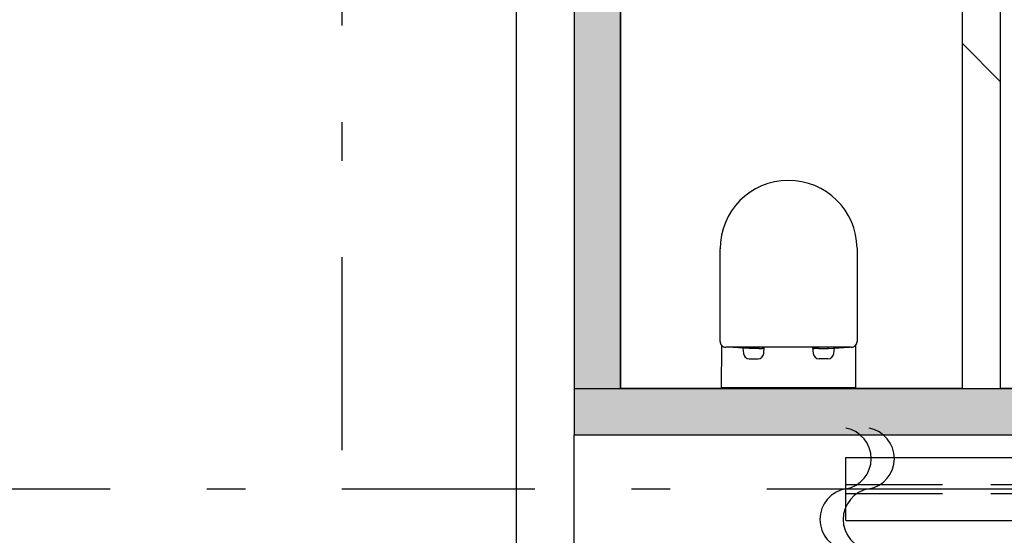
# Model space of a CAD drawing. Extents: x 2 to 87, y -108 to 11.
# Tile 146 of 210: x 13.29 to 15.84, y -24.53 to -23.19. Entities that reach past the tile are written whole.
import ezdxf

# ---------------------------------------------------------------- set-up
doc = ezdxf.new("R2010")
doc.units = 0
doc.header["$MEASUREMENT"] = 0
doc.linetypes.add('DASHDOT', pattern=[1, 0.5, -0.25, 0, -0.25])
doc.linetypes.add('HIDDEN', pattern=[0.375, 0.25, -0.125])
for name, color, linetype in [('10', 7, 'CONTINUOUS'), ('13', 7, 'CONTINUOUS'), ('15', 7, 'CONTINUOUS'), ('18', 7, 'CONTINUOUS'), ('2', 7, 'CONTINUOUS'), ('21', 7, 'CONTINUOUS'), ('31', 7, 'CONTINUOUS'), ('5', 7, 'CONTINUOUS')]:
    doc.layers.add(name, color=color, linetype=linetype)

msp = doc.modelspace()

# ---------------------------------------------------------------- linework, layer by layer
at = {"layer": '10', "color": 62, "linetype": 'Continuous'}
for p, q in [((14.5789, -21.9945), (14.5789, -26.9809)), ((14.7289, -24.5476), (14.7289, -24.2676))]:
    msp.add_line(p, q, dxfattribs=at)
at = {"layer": '13', "color": 62, "linetype": 'Continuous'}
for p, q in [((14.7289, -21.8676), (14.7289, -24.2676)), ((14.8489, -24.1476), (14.8489, -22.9076)), ((15.7334, -22.9076), (15.7334, -24.1476)), ((15.8334, -24.1476), (15.8334, -22.9076)), ((15.7334, -24.1476), (14.8489, -24.1476)), ((16.7334, -24.1476), (15.8334, -24.1476)), ((14.7289, -24.2676), (22.9489, -24.2676))]:
    msp.add_line(p, q, dxfattribs=at)
at = {"layer": '15', "color": 62, "linetype": 'Continuous'}
for p, q in [((15.1067, -24.0255), (15.1067, -23.7862)), ((15.4617, -23.784), (15.4617, -24.0255)), ((15.1108, -24.1456), (15.1111, -24.0361)), ((15.4467, -24.0405), (15.1217, -24.0405)), ((15.1813, -24.0435), (15.1267, -24.0403)), ((15.1662, -24.0426), (15.1674, -24.0568)), ((15.1813, -24.0435), (15.1813, -24.0405)), ((15.2063, -24.0405), (15.2063, -24.0435)), ((15.2074, -24.0405), (15.2074, -24.0435)), ((15.2168, -24.0435), (15.2168, -24.0405)), ((15.2176, -24.0435), (15.2176, -24.0405)), ((15.22, -24.0568), (15.2214, -24.0405)), ((15.2212, -24.0405), (15.2212, -24.0415)), ((15.3484, -24.0568), (15.347, -24.0405)), ((15.3472, -24.0405), (15.3472, -24.0415)), ((15.3508, -24.0435), (15.3508, -24.0405)), ((15.3516, -24.0435), (15.3516, -24.0405)), ((15.361, -24.0405), (15.361, -24.0435)), ((15.3621, -24.0405), (15.3621, -24.0435)), ((15.3871, -24.0435), (15.4417, -24.0403)), ((15.3871, -24.0405), (15.3871, -24.0435)), ((15.4022, -24.0426), (15.401, -24.0568)), ((15.4576, -24.0358), (15.4576, -24.1456)), ((15.2063, -24.0435), (15.1813, -24.0435)), ((15.2074, -24.0435), (15.2168, -24.0435)), ((15.2192, -24.0435), (15.2176, -24.0435)), ((15.3492, -24.0435), (15.3508, -24.0435)), ((15.361, -24.0435), (15.3516, -24.0435)), ((15.3621, -24.0435), (15.3871, -24.0435)), ((15.1823, -24.0705), (15.2051, -24.0705)), ((15.3861, -24.0705), (15.3633, -24.0705)), ((15.4576, -24.1456), (15.1108, -24.1456))]:
    msp.add_line(p, q, dxfattribs=at)
for centre, radius, start, end in [((15.2842, -23.7861), 0.1775, 0.6523, 180.0336), ((15.1217, -24.0255), 0.015, 180, 224.844), ((15.1217, -24.0255), 0.015, 224.844, 270), ((15.2192, -24.0415), 0.002, 270, 360), ((15.3492, -24.0415), 0.002, 180, 270), ((15.4467, -24.0255), 0.015, 270, 316.7594), ((15.4467, -24.0255), 0.015, 316.7594, 0), ((15.1823, -24.0555), 0.015, 184.8272, 270), ((15.2051, -24.0555), 0.015, 270, 355.1728), ((15.3633, -24.0555), 0.015, 184.8272, 270), ((15.3861, -24.0555), 0.015, 270, 355.1728)]:
    msp.add_arc(centre, radius, start, end, dxfattribs=at)
at = {"layer": '18', "color": 62, "linetype": 'Continuous'}
for p, q in [((14.7289, -21.8676), (14.7289, -24.1476)), ((14.8489, -21.8676), (14.8489, -24.1476)), ((15.8334, -23.353), (15.7334, -23.253)), ((14.7289, -24.1476), (22.9489, -24.1476)), ((14.7289, -24.1476), (14.7289, -24.2676)), ((14.7289, -24.1476), (14.8489, -24.1476)), ((14.7289, -24.2676), (15.8646, -24.2676))]:
    msp.add_line(p, q, dxfattribs=at)
for points in [[(14.7289, -21.8676), (14.7289, -24.1476), (14.8489, -24.1476)], [(14.7289, -21.8676), (14.8489, -21.8676), (14.8489, -24.1476)], [(14.7289, -24.1476), (14.7289, -24.1476), (22.9489, -24.1476)], [(14.7289, -24.1476), (14.7289, -24.2676), (22.9489, -24.2676)], [(14.7289, -24.1476), (22.9489, -24.1476), (22.9489, -24.2676)], [(14.7289, -24.1476), (14.7289, -24.1476), (14.8489, -24.1476)], [(14.7289, -24.2676), (14.7289, -24.2676), (15.8646, -24.2676)]]:
    msp.add_solid(points, dxfattribs=at)
at = {"layer": '2', "color": 62, "linetype": 'Continuous'}
msp.add_line((15.7334, -24.1476), (15.8334, -24.1476), dxfattribs=at)
at = {"layer": '21', "color": 62, "linetype": 'Continuous'}
for p, q in [((15.4326, -24.326), (22.3226, -24.326)), ((15.4326, -24.489), (15.4326, -24.326)), ((15.4326, -24.489), (22.3226, -24.489))]:
    msp.add_line(p, q, dxfattribs=at)
at = {"layer": '21', "color": 62, "linetype": 'HIDDEN'}
for p, q in [((15.4326, -24.396), (22.3226, -24.396)), ((15.4326, -24.419), (22.3226, -24.419))]:
    msp.add_line(p, q, dxfattribs=at)
at = {"layer": '21', "color": 62, "linetype": 'DASHDOT'}
msp.add_line((15.4326, -24.4075), (22.3226, -24.4075), dxfattribs=at)
at = {"layer": '31', "color": 62, "linetype": 'Continuous'}
for centre, start, end in [((15.4182, -24.3288), 280.3698, 79.6302), ((15.4782, -24.3288), 280.3698, 79.6302), ((15.4454, -24.4864), 99.2069, 260.7931), ((15.5054, -24.4864), 99.2069, 260.7931)]:
    msp.add_arc(centre, 0.08, start, end, dxfattribs=at)
at = {"layer": '5', "color": 7, "linetype": 'DASHDOT'}
for p, q in [((14.1276, -7.3075), (14.1276, -96.5075)), ((7.5276, -24.4075), (52.6276, -24.4075))]:
    msp.add_line(p, q, dxfattribs=at)

doc.saveas('drawing.dxf')
